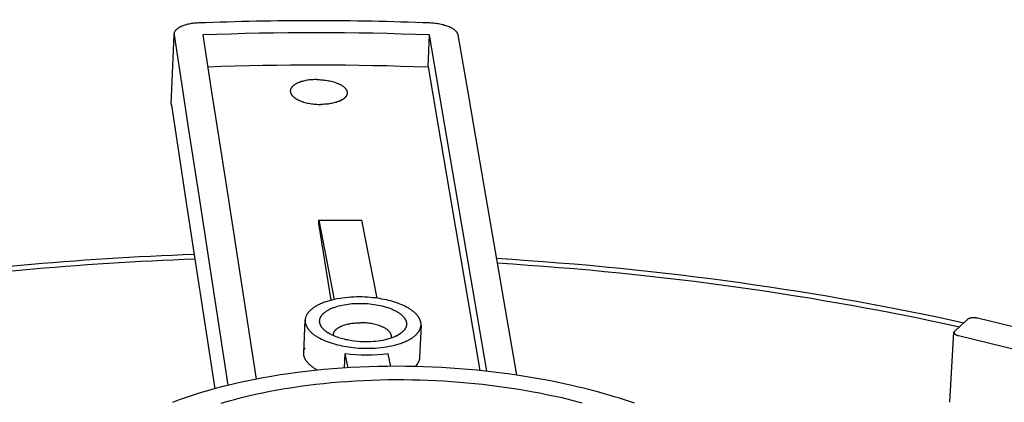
# Model space of a CAD drawing. Extents: x 11006 to 14017, y -5072 to -3244.
# Tile 14 of 18: x 13427 to 13485, y -3665 to -3643. Entities that reach past the tile are written whole.
import ezdxf

# ---------------------------------------------------------------- set-up
doc = ezdxf.new("R2010")
doc.units = 0
doc.layers.add('MAKE2D$VISIBLE$CURVAS', color=7, linetype='CONTINUOUS')

msp = doc.modelspace()

# ---------------------------------------------------------------- linework, layer by layer
at = {"layer": 'MAKE2D$VISIBLE$CURVAS'}
for p, q in [((13436.316, -3645.575), (13436.394, -3643.767)), ((13436.4, -3643.767), (13436.396, -3643.705)), ((13436.932, -3647.225), (13436.4, -3643.767)), ((13438.057, -3643.767), (13438.595, -3647.225)), ((13451.226, -3645.637), (13451.315, -3643.767)), ((13451.905, -3647.225), (13451.315, -3643.767)), ((13452.972, -3643.767), (13453.569, -3647.225)), ((13436.22, -3647.815), (13436.316, -3645.575)), ((13451.226, -3645.637), (13451.816, -3649.1)), ((13437.212, -3649.049), (13436.932, -3647.225)), ((13438.595, -3647.225), (13438.879, -3649.049)), ((13452.217, -3649.049), (13451.905, -3647.225)), ((13453.569, -3647.225), (13453.884, -3649.049)), ((13436.22, -3647.815), (13436.223, -3647.877)), ((13436.223, -3647.877), (13436.754, -3651.347)), ((13437.843, -3653.145), (13437.212, -3649.049)), ((13438.879, -3649.049), (13439.517, -3653.145)), ((13451.816, -3649.1), (13452.127, -3650.927)), ((13452.916, -3653.145), (13452.217, -3649.049)), ((13453.884, -3649.049), (13454.591, -3653.145)), ((13452.127, -3650.927), (13452.809, -3654.935)), ((13436.754, -3651.347), (13437.034, -3653.177)), ((13437.034, -3653.177), (13438.756, -3664.435)), ((13439.548, -3664.23), (13437.843, -3653.145)), ((13439.517, -3653.145), (13441.188, -3663.872)), ((13454.67, -3663.415), (13452.916, -3653.145)), ((13454.591, -3653.145), (13456.403, -3663.64)), ((13444.834, -3654.775), (13444.842, -3654.593)), ((13445.558, -3659.265), (13444.834, -3654.775)), ((13444.842, -3654.593), (13445.748, -3659.219)), ((13448.259, -3659.148), (13447.352, -3654.593)), ((13452.809, -3654.935), (13452.825, -3655.029)), ((13452.825, -3655.029), (13454.246, -3663.371)), ((13443.958, -3662.328), (13444.045, -3660.433)), ((13450.816, -3660.712), (13450.726, -3662.607)), ((13482.38, -3660.726), (13482.01, -3661.064)), ((13482.75, -3660.389), (13482.38, -3660.726)), ((13486.934, -3661.195), (13483.335, -3660.318)), ((13445.374, -3661.185), (13445.195, -3661.032)), ((13445.699, -3661.337), (13445.702, -3661.259)), ((13445.709, -3661.341), (13445.702, -3661.259)), ((13449.074, -3661.479), (13449.087, -3661.398)), ((13449.087, -3661.398), (13449.084, -3661.476)), ((13449.396, -3661.342), (13449.422, -3661.351)), ((13449.614, -3661.214), (13449.422, -3661.351)), ((13481.733, -3665.226), (13481.969, -3661.139)), ((13482.224, -3661.33), (13485.826, -3662.209)), ((13446.369, -3662.388), (13446.33, -3663.221)), ((13446.369, -3662.388), (13446.53, -3663.21)), ((13449.051, -3663.126), (13448.904, -3662.389)), ((13481.734, -3665.212), (13481.731, -3665.226))]:
    msp.add_line(p, q, dxfattribs=at)
for points in [[(13436.396, -3643.705), (13436.397, -3643.698), (13436.397, -3643.69), (13436.398, -3643.683), (13436.399, -3643.676), (13436.4, -3643.668), (13436.401, -3643.661), (13436.403, -3643.653), (13436.404, -3643.646), (13436.406, -3643.638), (13436.408, -3643.631), (13436.411, -3643.623), (13436.413, -3643.616), (13436.416, -3643.608), (13436.418, -3643.601), (13436.421, -3643.594), (13436.425, -3643.586), (13436.428, -3643.578), (13436.432, -3643.571), (13436.435, -3643.564), (13436.439, -3643.556), (13436.444, -3643.549), (13436.448, -3643.541), (13436.453, -3643.534), (13436.457, -3643.526), (13436.462, -3643.519), (13436.468, -3643.511), (13436.473, -3643.504), (13436.479, -3643.496), (13436.484, -3643.489), (13436.49, -3643.482), (13436.497, -3643.474), (13436.503, -3643.467), (13436.516, -3643.453), (13436.531, -3643.438), (13436.546, -3643.424), (13436.562, -3643.41), (13436.578, -3643.396), (13436.596, -3643.382), (13436.614, -3643.368), (13436.633, -3643.354), (13436.653, -3643.341), (13436.673, -3643.328), (13436.695, -3643.315), (13436.717, -3643.302), (13436.739, -3643.29), (13436.763, -3643.278), (13436.787, -3643.266), (13436.811, -3643.254), (13436.837, -3643.243), (13436.863, -3643.231), (13436.916, -3643.21), (13436.972, -3643.19), (13437.03, -3643.171), (13437.089, -3643.153), (13437.151, -3643.137), (13437.213, -3643.122), (13437.277, -3643.108), (13437.341, -3643.096), (13437.406, -3643.085), (13437.472, -3643.076), (13437.538, -3643.068), (13437.604, -3643.061), (13437.67, -3643.055), (13437.735, -3643.051), (13437.801, -3643.048)], [(13451.336, -3643.048), (13451.407, -3643.051), (13451.479, -3643.056), (13451.551, -3643.062), (13451.624, -3643.07), (13451.697, -3643.079), (13451.77, -3643.089), (13451.844, -3643.102), (13451.916, -3643.115), (13451.989, -3643.131), (13452.06, -3643.148), (13452.13, -3643.166), (13452.198, -3643.186), (13452.265, -3643.207), (13452.33, -3643.23), (13452.393, -3643.254), (13452.453, -3643.279), (13452.51, -3643.306), (13452.538, -3643.319), (13452.565, -3643.333), (13452.591, -3643.347), (13452.616, -3643.361), (13452.641, -3643.376), (13452.665, -3643.391), (13452.688, -3643.406), (13452.71, -3643.421), (13452.731, -3643.436), (13452.751, -3643.451), (13452.771, -3643.467), (13452.789, -3643.483), (13452.807, -3643.498), (13452.824, -3643.514), (13452.84, -3643.53), (13452.855, -3643.546), (13452.869, -3643.562), (13452.882, -3643.578), (13452.888, -3643.586), (13452.894, -3643.594), (13452.9, -3643.602), (13452.905, -3643.61), (13452.911, -3643.618), (13452.916, -3643.626), (13452.921, -3643.634), (13452.926, -3643.642), (13452.93, -3643.65), (13452.934, -3643.658), (13452.938, -3643.666), (13452.942, -3643.674), (13452.946, -3643.681), (13452.949, -3643.689), (13452.952, -3643.697), (13452.955, -3643.705), (13452.958, -3643.713), (13452.961, -3643.721), (13452.963, -3643.728), (13452.965, -3643.736), (13452.967, -3643.744), (13452.969, -3643.752), (13452.971, -3643.759), (13452.972, -3643.767)], [(13444.721, -3646.374), (13444.652, -3646.374), (13444.582, -3646.376), (13444.511, -3646.38), (13444.44, -3646.384), (13444.369, -3646.39), (13444.298, -3646.398), (13444.227, -3646.407), (13444.156, -3646.418), (13444.086, -3646.431), (13444.018, -3646.445), (13443.95, -3646.46), (13443.884, -3646.477), (13443.82, -3646.496), (13443.758, -3646.516), (13443.698, -3646.537), (13443.669, -3646.549), (13443.641, -3646.56), (13443.613, -3646.572), (13443.586, -3646.584), (13443.56, -3646.597), (13443.535, -3646.61), (13443.51, -3646.623), (13443.486, -3646.636), (13443.463, -3646.65), (13443.441, -3646.664), (13443.42, -3646.678), (13443.399, -3646.692), (13443.38, -3646.707), (13443.361, -3646.722), (13443.343, -3646.737), (13443.326, -3646.752), (13443.31, -3646.767), (13443.295, -3646.782), (13443.288, -3646.79), (13443.281, -3646.798), (13443.275, -3646.805), (13443.268, -3646.813), (13443.262, -3646.821), (13443.256, -3646.829), (13443.25, -3646.837), (13443.244, -3646.845), (13443.239, -3646.852), (13443.234, -3646.86), (13443.229, -3646.868), (13443.224, -3646.876), (13443.22, -3646.884), (13443.216, -3646.892), (13443.212, -3646.9), (13443.208, -3646.908), (13443.204, -3646.916), (13443.201, -3646.924), (13443.198, -3646.932), (13443.195, -3646.94), (13443.192, -3646.948), (13443.19, -3646.955), (13443.187, -3646.963), (13443.185, -3646.971), (13443.183, -3646.979), (13443.182, -3646.987), (13443.18, -3646.995), (13443.179, -3647.003), (13443.178, -3647.011), (13443.177, -3647.018), (13443.177, -3647.026), (13443.176, -3647.034)], [(13444.721, -3646.374), (13444.795, -3646.374), (13444.87, -3646.377), (13444.947, -3646.38), (13445.024, -3646.386), (13445.103, -3646.393), (13445.182, -3646.402), (13445.261, -3646.412), (13445.339, -3646.425), (13445.418, -3646.439), (13445.495, -3646.455), (13445.572, -3646.472), (13445.647, -3646.492), (13445.721, -3646.513), (13445.792, -3646.536), (13445.861, -3646.56), (13445.928, -3646.586), (13445.991, -3646.613), (13446.022, -3646.627), (13446.052, -3646.642), (13446.081, -3646.656), (13446.109, -3646.671), (13446.136, -3646.687), (13446.162, -3646.702), (13446.188, -3646.718), (13446.212, -3646.733), (13446.235, -3646.75), (13446.258, -3646.766), (13446.279, -3646.782), (13446.3, -3646.799), (13446.319, -3646.815), (13446.338, -3646.832), (13446.355, -3646.849), (13446.371, -3646.866), (13446.387, -3646.882), (13446.394, -3646.891), (13446.401, -3646.899), (13446.408, -3646.908), (13446.414, -3646.916), (13446.421, -3646.925), (13446.427, -3646.933), (13446.433, -3646.942), (13446.438, -3646.95), (13446.443, -3646.959), (13446.449, -3646.967), (13446.453, -3646.975), (13446.458, -3646.984), (13446.462, -3646.992), (13446.466, -3647.001), (13446.47, -3647.009), (13446.474, -3647.017), (13446.477, -3647.026), (13446.481, -3647.034), (13446.483, -3647.042), (13446.486, -3647.05), (13446.489, -3647.058), (13446.491, -3647.067), (13446.493, -3647.075), (13446.495, -3647.083), (13446.497, -3647.091), (13446.498, -3647.099), (13446.499, -3647.107), (13446.5, -3647.115), (13446.501, -3647.124), (13446.502, -3647.132), (13446.502, -3647.14), (13446.502, -3647.149), (13446.502, -3647.157), (13446.502, -3647.166)], [(13443.176, -3647.034), (13443.176, -3647.042), (13443.176, -3647.05), (13443.176, -3647.059), (13443.176, -3647.067), (13443.177, -3647.075), (13443.178, -3647.083), (13443.179, -3647.091), (13443.18, -3647.099), (13443.181, -3647.107), (13443.183, -3647.115), (13443.185, -3647.123), (13443.187, -3647.131), (13443.189, -3647.14), (13443.192, -3647.148), (13443.194, -3647.156), (13443.197, -3647.164), (13443.2, -3647.173), (13443.204, -3647.181), (13443.207, -3647.189), (13443.211, -3647.198), (13443.215, -3647.206), (13443.22, -3647.214), (13443.224, -3647.223), (13443.229, -3647.231), (13443.234, -3647.24), (13443.239, -3647.248), (13443.245, -3647.256), (13443.251, -3647.265), (13443.257, -3647.273), (13443.263, -3647.282), (13443.269, -3647.29), (13443.276, -3647.299), (13443.283, -3647.307), (13443.29, -3647.316), (13443.306, -3647.333), (13443.322, -3647.35), (13443.339, -3647.366), (13443.358, -3647.383), (13443.377, -3647.4), (13443.398, -3647.416), (13443.419, -3647.433), (13443.441, -3647.449), (13443.465, -3647.465), (13443.489, -3647.481), (13443.514, -3647.496), (13443.541, -3647.512), (13443.568, -3647.527), (13443.596, -3647.542), (13443.625, -3647.557), (13443.655, -3647.571), (13443.685, -3647.585), (13443.717, -3647.599), (13443.749, -3647.613), (13443.815, -3647.639), (13443.884, -3647.663), (13443.956, -3647.686), (13444.029, -3647.707), (13444.105, -3647.727), (13444.181, -3647.744), (13444.259, -3647.76), (13444.338, -3647.775), (13444.417, -3647.787), (13444.496, -3647.797), (13444.575, -3647.806), (13444.653, -3647.813), (13444.731, -3647.819), (13444.808, -3647.823), (13444.883, -3647.825), (13444.957, -3647.826)], [(13446.502, -3647.166), (13446.501, -3647.173), (13446.501, -3647.181), (13446.5, -3647.189), (13446.499, -3647.197), (13446.498, -3647.205), (13446.496, -3647.213), (13446.495, -3647.22), (13446.493, -3647.228), (13446.491, -3647.236), (13446.488, -3647.244), (13446.486, -3647.252), (13446.483, -3647.26), (13446.48, -3647.268), (13446.477, -3647.276), (13446.474, -3647.284), (13446.47, -3647.292), (13446.466, -3647.3), (13446.462, -3647.308), (13446.458, -3647.315), (13446.454, -3647.323), (13446.449, -3647.331), (13446.444, -3647.339), (13446.439, -3647.347), (13446.434, -3647.355), (13446.428, -3647.363), (13446.422, -3647.371), (13446.416, -3647.378), (13446.41, -3647.386), (13446.403, -3647.394), (13446.397, -3647.402), (13446.39, -3647.41), (13446.383, -3647.417), (13446.367, -3647.433), (13446.351, -3647.448), (13446.335, -3647.463), (13446.317, -3647.478), (13446.298, -3647.492), (13446.279, -3647.507), (13446.258, -3647.521), (13446.237, -3647.535), (13446.215, -3647.549), (13446.192, -3647.563), (13446.168, -3647.576), (13446.143, -3647.59), (13446.118, -3647.602), (13446.091, -3647.615), (13446.065, -3647.627), (13446.037, -3647.639), (13446.009, -3647.651), (13445.98, -3647.662), (13445.92, -3647.683), (13445.858, -3647.704), (13445.794, -3647.722), (13445.728, -3647.739), (13445.66, -3647.755), (13445.592, -3647.769), (13445.522, -3647.781), (13445.451, -3647.792), (13445.38, -3647.801), (13445.309, -3647.809), (13445.238, -3647.815), (13445.167, -3647.82), (13445.096, -3647.823), (13445.026, -3647.825), (13444.957, -3647.826)], [(13426.786, -3657.277), (13427.412, -3657.218), (13428.04, -3657.161), (13428.669, -3657.106), (13429.3, -3657.054), (13429.931, -3657.004), (13430.563, -3656.956), (13431.195, -3656.91), (13431.829, -3656.867), (13432.463, -3656.825), (13433.098, -3656.787), (13433.734, -3656.75), (13434.37, -3656.715), (13435.007, -3656.683), (13435.644, -3656.653), (13436.282, -3656.626), (13436.919, -3656.6), (13437.558, -3656.577)], [(13455.225, -3656.813), (13456.141, -3656.871), (13457.054, -3656.934), (13457.964, -3657), (13458.87, -3657.071), (13459.774, -3657.146), (13460.675, -3657.225), (13461.572, -3657.308), (13462.465, -3657.395), (13463.355, -3657.487), (13464.241, -3657.582), (13465.123, -3657.681), (13466.001, -3657.784), (13466.875, -3657.891), (13467.744, -3658.002), (13468.609, -3658.116), (13469.47, -3658.234), (13470.326, -3658.356), (13471.177, -3658.481), (13472.023, -3658.61), (13472.864, -3658.742), (13473.701, -3658.878), (13474.532, -3659.016), (13475.358, -3659.159), (13476.179, -3659.304), (13476.994, -3659.453), (13477.804, -3659.604), (13478.608, -3659.759), (13479.407, -3659.917), (13480.2, -3660.077), (13480.987, -3660.241), (13481.769, -3660.407), (13482.544, -3660.576)], [(13437.603, -3656.87), (13436.97, -3656.893), (13436.337, -3656.918), (13435.705, -3656.946), (13435.073, -3656.976), (13434.442, -3657.008), (13433.811, -3657.042), (13433.181, -3657.079), (13432.551, -3657.117), (13431.922, -3657.158), (13431.294, -3657.202), (13430.667, -3657.247), (13430.04, -3657.295), (13429.414, -3657.345), (13428.789, -3657.397), (13428.166, -3657.451), (13427.543, -3657.508), (13426.922, -3657.567)], [(13482.265, -3660.832), (13481.498, -3660.664), (13480.726, -3660.5), (13479.948, -3660.339), (13479.164, -3660.18), (13478.375, -3660.024), (13477.58, -3659.871), (13476.78, -3659.721), (13475.974, -3659.574), (13475.164, -3659.431), (13474.347, -3659.29), (13473.526, -3659.153), (13472.7, -3659.019), (13471.869, -3658.888), (13471.033, -3658.761), (13470.192, -3658.637), (13469.346, -3658.517), (13468.496, -3658.4), (13467.642, -3658.287), (13466.783, -3658.177), (13465.92, -3658.071), (13465.052, -3657.969), (13464.181, -3657.871), (13463.306, -3657.777), (13462.427, -3657.686), (13461.544, -3657.599), (13460.658, -3657.517), (13459.769, -3657.438), (13458.876, -3657.364), (13457.98, -3657.294), (13457.081, -3657.228), (13456.18, -3657.166), (13455.275, -3657.108)], [(13450.816, -3660.712), (13450.817, -3660.697), (13450.817, -3660.681), (13450.817, -3660.666), (13450.816, -3660.65), (13450.815, -3660.634), (13450.814, -3660.619), (13450.812, -3660.603), (13450.81, -3660.587), (13450.808, -3660.571), (13450.805, -3660.556), (13450.802, -3660.54), (13450.798, -3660.524), (13450.794, -3660.508), (13450.79, -3660.492), (13450.785, -3660.476), (13450.78, -3660.46), (13450.775, -3660.444), (13450.769, -3660.427), (13450.762, -3660.411), (13450.756, -3660.395), (13450.748, -3660.379), (13450.741, -3660.363), (13450.733, -3660.347), (13450.725, -3660.33), (13450.716, -3660.314), (13450.707, -3660.298), (13450.697, -3660.282), (13450.687, -3660.266), (13450.677, -3660.25), (13450.666, -3660.233), (13450.654, -3660.217), (13450.643, -3660.201), (13450.618, -3660.169), (13450.592, -3660.137), (13450.564, -3660.105), (13450.535, -3660.073), (13450.504, -3660.042), (13450.471, -3660.011), (13450.437, -3659.98), (13450.401, -3659.949), (13450.364, -3659.918), (13450.325, -3659.888), (13450.285, -3659.858), (13450.243, -3659.829), (13450.2, -3659.8), (13450.156, -3659.771), (13450.11, -3659.743), (13450.063, -3659.715), (13450.014, -3659.688), (13449.965, -3659.661), (13449.862, -3659.608), (13449.755, -3659.558), (13449.644, -3659.511), (13449.53, -3659.465), (13449.412, -3659.422), (13449.292, -3659.381), (13449.169, -3659.343), (13449.044, -3659.308), (13448.918, -3659.275), (13448.791, -3659.245), (13448.663, -3659.218), (13448.534, -3659.193), (13448.406, -3659.17), (13448.278, -3659.15), (13448.151, -3659.133), (13448.003, -3659.115), (13447.851, -3659.101), (13447.696, -3659.089), (13447.538, -3659.08), (13447.377, -3659.074), (13447.214, -3659.072), (13447.05, -3659.073), (13446.884, -3659.078), (13446.718, -3659.086), (13446.553, -3659.099), (13446.388, -3659.115), (13446.226, -3659.135), (13446.065, -3659.159), (13445.907, -3659.187), (13445.753, -3659.218), (13445.604, -3659.254), (13445.459, -3659.292), (13445.319, -3659.334), (13445.186, -3659.38), (13445.121, -3659.403), (13445.059, -3659.428), (13444.998, -3659.453), (13444.939, -3659.479), (13444.881, -3659.505), (13444.826, -3659.532), (13444.772, -3659.56), (13444.72, -3659.588), (13444.67, -3659.617), (13444.622, -3659.646), (13444.576, -3659.675), (13444.532, -3659.705), (13444.49, -3659.735), (13444.45, -3659.766), (13444.412, -3659.797), (13444.376, -3659.828), (13444.342, -3659.859), (13444.31, -3659.89), (13444.28, -3659.922), (13444.266, -3659.938), (13444.252, -3659.954), (13444.239, -3659.97), (13444.226, -3659.986), (13444.214, -3660.001), (13444.202, -3660.017), (13444.19, -3660.033), (13444.179, -3660.049), (13444.169, -3660.065), (13444.159, -3660.081), (13444.149, -3660.097), (13444.14, -3660.113), (13444.131, -3660.129), (13444.123, -3660.145)], [(13445.195, -3661.032), (13445.163, -3661.004), (13445.132, -3660.975), (13445.117, -3660.96), (13445.103, -3660.945), (13445.089, -3660.931), (13445.076, -3660.916), (13445.063, -3660.902), (13445.051, -3660.887), (13445.039, -3660.872), (13445.027, -3660.858), (13445.017, -3660.843), (13445.006, -3660.828), (13444.996, -3660.814), (13444.987, -3660.799), (13444.978, -3660.784), (13444.969, -3660.77), (13444.961, -3660.755), (13444.954, -3660.741), (13444.947, -3660.726), (13444.94, -3660.712), (13444.934, -3660.697), (13444.928, -3660.683), (13444.923, -3660.668), (13444.918, -3660.654), (13444.913, -3660.64), (13444.909, -3660.626), (13444.905, -3660.612), (13444.902, -3660.597), (13444.899, -3660.583), (13444.897, -3660.57), (13444.895, -3660.557), (13444.894, -3660.545), (13444.892, -3660.532), (13444.891, -3660.519), (13444.891, -3660.507), (13444.891, -3660.494), (13444.891, -3660.481), (13444.891, -3660.468), (13444.892, -3660.456), (13444.893, -3660.443), (13444.894, -3660.43), (13444.896, -3660.417), (13444.898, -3660.404), (13444.9, -3660.391), (13444.903, -3660.378), (13444.906, -3660.365), (13444.91, -3660.352), (13444.914, -3660.339), (13444.918, -3660.326), (13444.923, -3660.312), (13444.928, -3660.299), (13444.933, -3660.286), (13444.939, -3660.273), (13444.945, -3660.26), (13444.952, -3660.247), (13444.959, -3660.234), (13444.966, -3660.221), (13444.974, -3660.208), (13444.982, -3660.195), (13444.99, -3660.182), (13444.999, -3660.169), (13445.008, -3660.156), (13445.018, -3660.143), (13445.028, -3660.13), (13445.039, -3660.117), (13445.049, -3660.104), (13445.061, -3660.091), (13445.072, -3660.078), (13445.084, -3660.066), (13445.097, -3660.053), (13445.11, -3660.04), (13445.123, -3660.028), (13445.151, -3660.003), (13445.18, -3659.978), (13445.211, -3659.954), (13445.243, -3659.93), (13445.277, -3659.907), (13445.312, -3659.884), (13445.349, -3659.861), (13445.388, -3659.839), (13445.427, -3659.817), (13445.468, -3659.795), (13445.511, -3659.775), (13445.554, -3659.754), (13445.599, -3659.735), (13445.645, -3659.715), (13445.693, -3659.697), (13445.741, -3659.679), (13445.79, -3659.661), (13445.892, -3659.629), (13445.997, -3659.599), (13446.105, -3659.571), (13446.216, -3659.546), (13446.328, -3659.525), (13446.442, -3659.505), (13446.558, -3659.489), (13446.673, -3659.475), (13446.789, -3659.464), (13446.905, -3659.456), (13447.02, -3659.45), (13447.134, -3659.447), (13447.247, -3659.446)], [(13447.247, -3659.446), (13447.36, -3659.447), (13447.475, -3659.45), (13447.592, -3659.456), (13447.71, -3659.464), (13447.83, -3659.475), (13447.95, -3659.489), (13448.07, -3659.505), (13448.191, -3659.525), (13448.311, -3659.546), (13448.429, -3659.571), (13448.546, -3659.599), (13448.661, -3659.629), (13448.774, -3659.661), (13448.883, -3659.697), (13448.988, -3659.735), (13449.09, -3659.775), (13449.139, -3659.795), (13449.187, -3659.817), (13449.234, -3659.839), (13449.28, -3659.861), (13449.324, -3659.884), (13449.367, -3659.907), (13449.408, -3659.93), (13449.448, -3659.954), (13449.487, -3659.978), (13449.525, -3660.003), (13449.56, -3660.028), (13449.595, -3660.053), (13449.627, -3660.078), (13449.659, -3660.104), (13449.689, -3660.13), (13449.717, -3660.156), (13449.743, -3660.182), (13449.769, -3660.208), (13449.792, -3660.234), (13449.803, -3660.247), (13449.814, -3660.26), (13449.825, -3660.273), (13449.835, -3660.286), (13449.844, -3660.299), (13449.854, -3660.312), (13449.863, -3660.326), (13449.871, -3660.339), (13449.879, -3660.352), (13449.887, -3660.365), (13449.894, -3660.378), (13449.901, -3660.391), (13449.908, -3660.404), (13449.915, -3660.417), (13449.92, -3660.43), (13449.926, -3660.443), (13449.931, -3660.456), (13449.936, -3660.468), (13449.941, -3660.481), (13449.945, -3660.494), (13449.949, -3660.507), (13449.952, -3660.519), (13449.956, -3660.532), (13449.959, -3660.545), (13449.961, -3660.557), (13449.963, -3660.57), (13449.965, -3660.579), (13449.966, -3660.589), (13449.967, -3660.599), (13449.968, -3660.609), (13449.969, -3660.619), (13449.97, -3660.629), (13449.97, -3660.639), (13449.97, -3660.649), (13449.97, -3660.659), (13449.97, -3660.669), (13449.969, -3660.679), (13449.969, -3660.689), (13449.968, -3660.699), (13449.967, -3660.71), (13449.966, -3660.72), (13449.964, -3660.73), (13449.962, -3660.74), (13449.96, -3660.75), (13449.958, -3660.761), (13449.956, -3660.771), (13449.953, -3660.781), (13449.95, -3660.792), (13449.947, -3660.802), (13449.944, -3660.812), (13449.94, -3660.823), (13449.937, -3660.833), (13449.933, -3660.843), (13449.928, -3660.854), (13449.924, -3660.864), (13449.919, -3660.874), (13449.914, -3660.885), (13449.909, -3660.895), (13449.904, -3660.905), (13449.898, -3660.916), (13449.892, -3660.926), (13449.886, -3660.936), (13449.88, -3660.947), (13449.873, -3660.957), (13449.859, -3660.977), (13449.844, -3660.998), (13449.828, -3661.018), (13449.811, -3661.038), (13449.793, -3661.059), (13449.774, -3661.079), (13449.754, -3661.099), (13449.733, -3661.118), (13449.711, -3661.138), (13449.688, -3661.157), (13449.664, -3661.176), (13449.639, -3661.196), (13449.614, -3661.214)], [(13444.045, -3660.433), (13444.044, -3660.449), (13444.044, -3660.464), (13444.044, -3660.48), (13444.045, -3660.495), (13444.046, -3660.511), (13444.047, -3660.527), (13444.049, -3660.542), (13444.051, -3660.558), (13444.053, -3660.574), (13444.056, -3660.59), (13444.059, -3660.605), (13444.063, -3660.621), (13444.067, -3660.637), (13444.071, -3660.653), (13444.076, -3660.669), (13444.081, -3660.685), (13444.087, -3660.701), (13444.093, -3660.717), (13444.099, -3660.734), (13444.106, -3660.75), (13444.113, -3660.766), (13444.12, -3660.782), (13444.128, -3660.798), (13444.137, -3660.814), (13444.146, -3660.83), (13444.155, -3660.847), (13444.164, -3660.863), (13444.174, -3660.879), (13444.185, -3660.895), (13444.196, -3660.911), (13444.207, -3660.927), (13444.219, -3660.943), (13444.243, -3660.975), (13444.269, -3661.007), (13444.297, -3661.039), (13444.326, -3661.071), (13444.357, -3661.102), (13444.39, -3661.133), (13444.424, -3661.164), (13444.46, -3661.195), (13444.497, -3661.226), (13444.536, -3661.256), (13444.576, -3661.285), (13444.617, -3661.315), (13444.66, -3661.344), (13444.705, -3661.373), (13444.75, -3661.401), (13444.797, -3661.429), (13444.846, -3661.456), (13444.895, -3661.483), (13444.998, -3661.535), (13445.104, -3661.585), (13445.215, -3661.633), (13445.33, -3661.678), (13445.447, -3661.721), (13445.567, -3661.762), (13445.69, -3661.8), (13445.814, -3661.835), (13445.941, -3661.868), (13446.068, -3661.898), (13446.196, -3661.926), (13446.324, -3661.951), (13446.452, -3661.973), (13446.58, -3661.993), (13446.707, -3662.011), (13446.856, -3662.028), (13447.008, -3662.043), (13447.164, -3662.055), (13447.322, -3662.064), (13447.484, -3662.07), (13447.647, -3662.072), (13447.812, -3662.071), (13447.978, -3662.066), (13448.144, -3662.058), (13448.31, -3662.045), (13448.475, -3662.029), (13448.639, -3662.009), (13448.8, -3661.985), (13448.958, -3661.957), (13449.112, -3661.925), (13449.262, -3661.889), (13449.407, -3661.85), (13449.547, -3661.808), (13449.614, -3661.786), (13449.68, -3661.763), (13449.745, -3661.739), (13449.808, -3661.714), (13449.869, -3661.689), (13449.928, -3661.663), (13449.985, -3661.636), (13450.041, -3661.609), (13450.094, -3661.581), (13450.146, -3661.553), (13450.196, -3661.524), (13450.244, -3661.495), (13450.29, -3661.466), (13450.333, -3661.436), (13450.375, -3661.405), (13450.415, -3661.375), (13450.453, -3661.344), (13450.489, -3661.313), (13450.523, -3661.281), (13450.555, -3661.25), (13450.584, -3661.218), (13450.599, -3661.202), (13450.612, -3661.186), (13450.626, -3661.17), (13450.638, -3661.154), (13450.651, -3661.138), (13450.663, -3661.122), (13450.674, -3661.106), (13450.685, -3661.09), (13450.695, -3661.074), (13450.705, -3661.058), (13450.715, -3661.042), (13450.724, -3661.027), (13450.732, -3661.011), (13450.74, -3660.995)], [(13445.702, -3661.259), (13445.703, -3661.251), (13445.704, -3661.243), (13445.704, -3661.235), (13445.705, -3661.227), (13445.707, -3661.219), (13445.708, -3661.211), (13445.71, -3661.202), (13445.712, -3661.194), (13445.714, -3661.186), (13445.716, -3661.178), (13445.719, -3661.17), (13445.722, -3661.162), (13445.725, -3661.153), (13445.728, -3661.145), (13445.731, -3661.137), (13445.735, -3661.129), (13445.739, -3661.121), (13445.743, -3661.112), (13445.747, -3661.104), (13445.752, -3661.096), (13445.756, -3661.088), (13445.761, -3661.08), (13445.767, -3661.072), (13445.772, -3661.063), (13445.778, -3661.055), (13445.784, -3661.047), (13445.79, -3661.039), (13445.796, -3661.031), (13445.803, -3661.023), (13445.81, -3661.015), (13445.817, -3661.007), (13445.824, -3660.999), (13445.839, -3660.983), (13445.856, -3660.968), (13445.873, -3660.952), (13445.891, -3660.937), (13445.91, -3660.921), (13445.93, -3660.906), (13445.951, -3660.892), (13445.972, -3660.877), (13445.995, -3660.863), (13446.018, -3660.849), (13446.043, -3660.835), (13446.068, -3660.821), (13446.093, -3660.808), (13446.12, -3660.795), (13446.147, -3660.782), (13446.175, -3660.77), (13446.204, -3660.758), (13446.234, -3660.746), (13446.294, -3660.724), (13446.357, -3660.704), (13446.423, -3660.684), (13446.49, -3660.667), (13446.558, -3660.651), (13446.628, -3660.636), (13446.699, -3660.624), (13446.77, -3660.613), (13446.843, -3660.603), (13446.915, -3660.595), (13446.987, -3660.589), (13447.059, -3660.584), (13447.131, -3660.58), (13447.202, -3660.578), (13447.272, -3660.578)], [(13449.087, -3661.398), (13449.088, -3661.389), (13449.088, -3661.38), (13449.087, -3661.372), (13449.087, -3661.363), (13449.086, -3661.354), (13449.086, -3661.345), (13449.084, -3661.337), (13449.083, -3661.328), (13449.082, -3661.32), (13449.08, -3661.311), (13449.078, -3661.303), (13449.076, -3661.294), (13449.074, -3661.286), (13449.071, -3661.277), (13449.068, -3661.269), (13449.065, -3661.26), (13449.062, -3661.252), (13449.058, -3661.243), (13449.055, -3661.235), (13449.051, -3661.226), (13449.047, -3661.217), (13449.042, -3661.209), (13449.037, -3661.2), (13449.032, -3661.191), (13449.027, -3661.183), (13449.022, -3661.174), (13449.016, -3661.165), (13449.01, -3661.156), (13449.004, -3661.148), (13448.998, -3661.139), (13448.991, -3661.13), (13448.984, -3661.121), (13448.977, -3661.113), (13448.969, -3661.104), (13448.954, -3661.086), (13448.937, -3661.069), (13448.919, -3661.052), (13448.9, -3661.034), (13448.88, -3661.017), (13448.86, -3661), (13448.838, -3660.983), (13448.815, -3660.966), (13448.791, -3660.95), (13448.766, -3660.933), (13448.74, -3660.917), (13448.714, -3660.901), (13448.686, -3660.886), (13448.657, -3660.87), (13448.628, -3660.855), (13448.597, -3660.84), (13448.566, -3660.826), (13448.534, -3660.811), (13448.501, -3660.797), (13448.434, -3660.771), (13448.363, -3660.745), (13448.291, -3660.722), (13448.216, -3660.7), (13448.139, -3660.68), (13448.061, -3660.662), (13447.982, -3660.645), (13447.902, -3660.63), (13447.822, -3660.618), (13447.741, -3660.607), (13447.661, -3660.598), (13447.581, -3660.59), (13447.503, -3660.585), (13447.425, -3660.581), (13447.348, -3660.579), (13447.272, -3660.578)], [(13483.335, -3660.318), (13483.317, -3660.313), (13483.298, -3660.309), (13483.279, -3660.306), (13483.259, -3660.303), (13483.239, -3660.3), (13483.218, -3660.297), (13483.197, -3660.295), (13483.175, -3660.294), (13483.153, -3660.292), (13483.131, -3660.292), (13483.108, -3660.291), (13483.086, -3660.292), (13483.064, -3660.293), (13483.042, -3660.294), (13483.02, -3660.296), (13482.998, -3660.298), (13482.977, -3660.301), (13482.956, -3660.304), (13482.936, -3660.308), (13482.917, -3660.312), (13482.898, -3660.317), (13482.88, -3660.322), (13482.863, -3660.328), (13482.855, -3660.331), (13482.847, -3660.334), (13482.839, -3660.337), (13482.831, -3660.34), (13482.824, -3660.343), (13482.817, -3660.346), (13482.81, -3660.349), (13482.803, -3660.353), (13482.797, -3660.356), (13482.791, -3660.36), (13482.785, -3660.363), (13482.779, -3660.367), (13482.774, -3660.37), (13482.769, -3660.374), (13482.764, -3660.378), (13482.759, -3660.381), (13482.755, -3660.385), (13482.75, -3660.389)], [(13447.614, -3661.696), (13447.45, -3661.694), (13447.282, -3661.687), (13447.111, -3661.674), (13446.937, -3661.656), (13446.763, -3661.632), (13446.59, -3661.603), (13446.504, -3661.586), (13446.418, -3661.568), (13446.334, -3661.548), (13446.25, -3661.527), (13446.168, -3661.504), (13446.087, -3661.48), (13446.008, -3661.455), (13445.93, -3661.429), (13445.855, -3661.401), (13445.782, -3661.372), (13445.711, -3661.342), (13445.642, -3661.311), (13445.576, -3661.279), (13445.513, -3661.246), (13445.453, -3661.212), (13445.395, -3661.177), (13445.34, -3661.142), (13445.314, -3661.124), (13445.289, -3661.106), (13445.264, -3661.088), (13445.241, -3661.069), (13445.218, -3661.051), (13445.195, -3661.032)], [(13449.614, -3661.214), (13449.572, -3661.243), (13449.528, -3661.271), (13449.482, -3661.298), (13449.435, -3661.325), (13449.385, -3661.35), (13449.333, -3661.376), (13449.279, -3661.4), (13449.223, -3661.423), (13449.166, -3661.446), (13449.107, -3661.468), (13449.047, -3661.488), (13448.985, -3661.508), (13448.922, -3661.527), (13448.857, -3661.545), (13448.792, -3661.562), (13448.725, -3661.578), (13448.59, -3661.607), (13448.452, -3661.631), (13448.312, -3661.652), (13448.171, -3661.668), (13448.03, -3661.681), (13447.89, -3661.689), (13447.751, -3661.695), (13447.614, -3661.696)], [(13481.969, -3661.139), (13481.969, -3661.141), (13481.969, -3661.143), (13481.969, -3661.144), (13481.969, -3661.146), (13481.969, -3661.148), (13481.969, -3661.15), (13481.969, -3661.152), (13481.969, -3661.153), (13481.969, -3661.155), (13481.97, -3661.157), (13481.97, -3661.159), (13481.97, -3661.161), (13481.971, -3661.162), (13481.971, -3661.164), (13481.971, -3661.166), (13481.972, -3661.168), (13481.972, -3661.17), (13481.973, -3661.172), (13481.974, -3661.173), (13481.974, -3661.175), (13481.975, -3661.177), (13481.976, -3661.179), (13481.976, -3661.181), (13481.977, -3661.182), (13481.978, -3661.184), (13481.979, -3661.186), (13481.981, -3661.19), (13481.983, -3661.193), (13481.985, -3661.197), (13481.987, -3661.201), (13481.99, -3661.204), (13481.992, -3661.208), (13481.995, -3661.211), (13481.998, -3661.215), (13482.001, -3661.218), (13482.004, -3661.222), (13482.008, -3661.225), (13482.011, -3661.229), (13482.015, -3661.232), (13482.018, -3661.236), (13482.022, -3661.239), (13482.026, -3661.242), (13482.031, -3661.246), (13482.035, -3661.249), (13482.039, -3661.252), (13482.044, -3661.256), (13482.048, -3661.259), (13482.058, -3661.265), (13482.068, -3661.271), (13482.078, -3661.277), (13482.089, -3661.282), (13482.1, -3661.288), (13482.112, -3661.293), (13482.124, -3661.298), (13482.136, -3661.303), (13482.148, -3661.308), (13482.16, -3661.312), (13482.173, -3661.316), (13482.185, -3661.32), (13482.198, -3661.324), (13482.224, -3661.33)], [(13444.762, -3663.354), (13444.712, -3663.326), (13444.664, -3663.297), (13444.617, -3663.269), (13444.572, -3663.239), (13444.528, -3663.209), (13444.485, -3663.179), (13444.444, -3663.148), (13444.405, -3663.117), (13444.367, -3663.086), (13444.33, -3663.054), (13444.296, -3663.022), (13444.262, -3662.99), (13444.231, -3662.957), (13444.201, -3662.924), (13444.173, -3662.891), (13444.147, -3662.858), (13444.134, -3662.842), (13444.122, -3662.825), (13444.11, -3662.808), (13444.099, -3662.792), (13444.088, -3662.775), (13444.078, -3662.758), (13444.068, -3662.742), (13444.059, -3662.725), (13444.05, -3662.708), (13444.041, -3662.691), (13444.033, -3662.675), (13444.025, -3662.658), (13444.018, -3662.641), (13444.011, -3662.624), (13444.004, -3662.608), (13443.998, -3662.591), (13443.993, -3662.574), (13443.988, -3662.558), (13443.983, -3662.541), (13443.978, -3662.524), (13443.975, -3662.508), (13443.971, -3662.491), (13443.968, -3662.475), (13443.965, -3662.458), (13443.963, -3662.442), (13443.961, -3662.425), (13443.96, -3662.409), (13443.959, -3662.393), (13443.958, -3662.377), (13443.958, -3662.36), (13443.958, -3662.344), (13443.958, -3662.328)], [(13463.292, -3665.278), (13463, -3665.18), (13462.706, -3665.084), (13462.411, -3664.99), (13462.114, -3664.9), (13461.816, -3664.811), (13461.518, -3664.725), (13461.218, -3664.642), (13460.917, -3664.561), (13460.616, -3664.483), (13460.314, -3664.407), (13460.012, -3664.334), (13459.709, -3664.263), (13459.277, -3664.166), (13458.838, -3664.073), (13458.391, -3663.982), (13457.937, -3663.896), (13457.476, -3663.813), (13457.008, -3663.734), (13456.534, -3663.66), (13456.053, -3663.589), (13455.566, -3663.523), (13455.073, -3663.462), (13454.575, -3663.405), (13454.072, -3663.353), (13453.564, -3663.306), (13453.052, -3663.264), (13452.536, -3663.228), (13452.016, -3663.197), (13451.493, -3663.171), (13450.967, -3663.151), (13450.439, -3663.136), (13449.909, -3663.127), (13449.378, -3663.124), (13448.846, -3663.127), (13448.313, -3663.136), (13447.781, -3663.151), (13447.249, -3663.172), (13446.719, -3663.199), (13446.19, -3663.232), (13445.663, -3663.271), (13445.139, -3663.316), (13444.618, -3663.367), (13444.1, -3663.424), (13443.587, -3663.487), (13443.078, -3663.556), (13442.574, -3663.631), (13442.076, -3663.712), (13441.584, -3663.798), (13441.099, -3663.89), (13440.62, -3663.987), (13440.149, -3664.09), (13439.685, -3664.197), (13439.229, -3664.31), (13438.782, -3664.428), (13438.344, -3664.551), (13437.914, -3664.678), (13437.494, -3664.81), (13437.084, -3664.946), (13436.684, -3665.086), (13436.294, -3665.23)], [(13439.134, -3665.277), (13439.52, -3665.166), (13439.914, -3665.058), (13440.315, -3664.954), (13440.723, -3664.855), (13441.138, -3664.76), (13441.56, -3664.67), (13441.987, -3664.585), (13442.42, -3664.504), (13442.859, -3664.428), (13443.303, -3664.357), (13443.751, -3664.291), (13444.204, -3664.23), (13444.66, -3664.174), (13445.12, -3664.123), (13445.582, -3664.077), (13446.048, -3664.037), (13446.515, -3664.002), (13446.985, -3663.972), (13447.455, -3663.947), (13447.927, -3663.927), (13448.399, -3663.913), (13448.871, -3663.903), (13449.342, -3663.899), (13449.813, -3663.9), (13450.283, -3663.906), (13450.751, -3663.916), (13451.218, -3663.932), (13451.682, -3663.952), (13452.143, -3663.977), (13452.602, -3664.007), (13453.057, -3664.041), (13453.509, -3664.08), (13453.956, -3664.123), (13454.4, -3664.17), (13454.838, -3664.221), (13455.273, -3664.276), (13455.702, -3664.335), (13456.125, -3664.397), (13456.543, -3664.464), (13456.956, -3664.533), (13457.363, -3664.606), (13457.763, -3664.682), (13458.157, -3664.762), (13458.452, -3664.824), (13458.747, -3664.888), (13459.042, -3664.955), (13459.337, -3665.025), (13459.631, -3665.097), (13459.924, -3665.171), (13460.217, -3665.248)], [(13481.731, -3665.226), (13481.731, -3665.227)]]:
    msp.add_lwpolyline(points, dxfattribs=at)
at = {"layer": 'MAKE2D$VISIBLE$CURVAS', "extrusion": (0, 0, -1)}
for centre, radius, start, end in [((-13444.569, -3821.133), 178.214, 87.82361, 92.17639), ((-13444.599, -3819.561), 174.051, 87.94231, 92.18194), ((-13446.097, -3788.538), 133.951, 89.46318, 90.53682), ((-13444.668, -3662.365), 0.71, 2.97684, 27.31281), ((-13447.638, -3653.816), 8.666, 261.59842, 278.41918), ((-13449.751, -3662.432), 1.009, 207.04066, 224.34476), ((-13450.018, -3662.569), 0.709, 183.082, 206.92828)]:
    msp.add_arc(centre, radius, start, end, dxfattribs=at)
at = {"layer": 'MAKE2D$VISIBLE$CURVAS'}
for centre, radius, start, end in [((13444.686, -3818.058), 174.417, 87.82183, 92.17817), ((13444.752, -3660.47), 0.708, 152.63999, 177.01977), ((13450.11, -3660.674), 0.707, 333.02535, 356.9148), ((13482.08, -3661.151), 0.112, 129.14122, 173.95476)]:
    msp.add_arc(centre, radius, start, end, dxfattribs=at)

doc.saveas('drawing.dxf')
